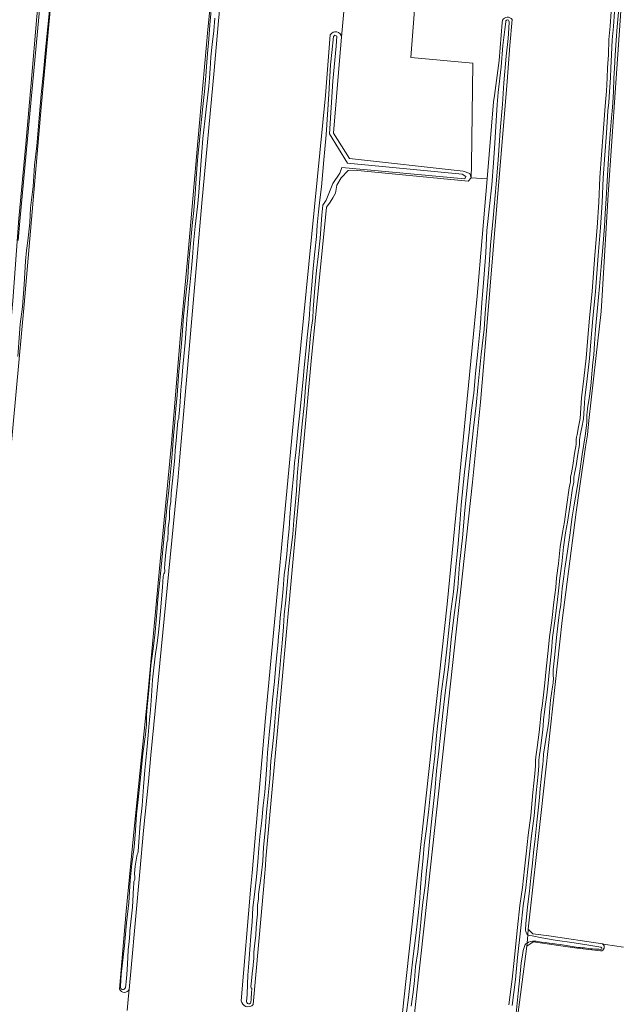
# Model space of a CAD drawing. Header units: metres. Extents: x 149984 to 156489, y 469398 to 478068.
# Tile 69 of 256: x 152953 to 153156, y 470682 to 471014. Entities that reach past the tile are written whole.
import ezdxf

# ---------------------------------------------------------------- set-up
doc = ezdxf.new("R2010")
doc.units = ezdxf.units.M
doc.header["$LTSCALE"] = 0.75
for name, color, linetype, lineweight in [('B-WE-GR-GRAS-GV', 252, 'Continuous', 13), ('B-WE-OG-TERREIN_ERF-GV', 252, 'Continuous', 18), ('B-WE-OG-TERREIN_OEVER-GV', 252, 'Continuous', 18), ('B-WE-OG-WATER_SLOOT-GV', 252, 'Continuous', 18)]:
    doc.layers.add(name, color=color, linetype=linetype, lineweight=lineweight)

msp = doc.modelspace()

# ---------------------------------------------------------------- linework, layer by layer
at = {"layer": 'B-WE-GR-GRAS-GV', "flags": 128}
for points in [[(153039.566, 471092.542), (153030.273, 471092.521), (153029.656, 471092.212), (153028.598, 471091.682), (153027.937, 471089.962), (153026.732, 471078.518), (153025.555, 471067.341), (153020.541, 471013.365), (153018.99, 470996.658), (153014.84, 470951.982), (153007.467, 470866.409), (153006.77, 470858.32), (153006.268, 470853.18), (152997.733, 470765.881), (152996.865, 470756.995), (152995.26, 470740.58), (152993.98, 470726.589), (152991.027, 470694.302), (152990.358, 470686.986), (152990.155, 470684.77), (152989.709, 470679.891)], [(152987.169, 470687.051), (152989.387, 470713.307), (152992.032, 470741.089), (152996.389, 470783.89), (153000.622, 470828.869), (153004.644, 470870.991), (153007.643, 470907.644), (153010.147, 470934.068), (153013.534, 470972.697), (153016.92, 471010.48), (153020.078, 471041.655)], [(152965.574, 471036.363), (152960.679, 470984.241), (152954.991, 470917.83), (152949.505, 470857.974)], [(153156.327, 471019.929), (153154.343, 470990.825), (153151.829, 470954.842), (153149.89, 470922.735), (153149.448, 470915.419), (153147.685, 470899.6), (153145.352, 470878.674), (153144.818, 470873.879), (153144.221, 470869.823), (153142.162, 470855.84), (153140.981, 470847.818), (153136.351, 470811.305), (153129.207, 470746.615), (153124.842, 470707.324), (153126.191, 470705.974), (153126.429, 470705.736), (153131.853, 470705.075), (153149.91, 470702.304), (153150.898, 470702.152), (153156.966, 470701.22)], [(153061.969, 471007.846), (153062.642, 471015.288)], [(153118.366, 470681.741), (153119.424, 470690.478), (153120.195, 470697.815), (153121.296, 470707.888), (153122.049, 470715.279), (153122.952, 470721.377), (153123.603, 470727.661), (153124.223, 470732.688), (153124.844, 470738.918), (153125.741, 470745.57), (153126.444, 470753.374), (153127.105, 470759.592), (153127.309, 470762.411), (153127.341, 470764.162), (153127.485, 470765.404), (153127.924, 470768.477), (153128.579, 470773.646), (153128.802, 470775.85), (153128.962, 470778.002), (153129.268, 470780.515), (153129.523, 470782.452), (153129.993, 470786.289), (153130.507, 470790.328), (153130.959, 470795.038), (153131.554, 470801.25), (153132.002, 470805.75), (153132.79, 470811.318), (153133.515, 470817.493), (153134.134, 470822.427), (153134.45, 470825.704), (153135.056, 470830.561), (153135.674, 470836.115), (153136.372, 470840.991), (153137.049, 470844.573), (153137.852, 470850.397), (153138.709, 470856.045), (153139.112, 470858.041), (153139.132, 470858.35), (153139.124, 470858.615), (153139.109, 470858.906), (153139.11, 470859.281), (153139.141, 470859.637), (153139.426, 470861.07), (153139.926, 470863.572), (153140.501, 470867.579), (153141.028, 470870.639), (153141.065, 470871.557), (153141.057, 470872.334), (153141.125, 470873.051), (153141.327, 470873.959), (153141.871, 470876.608), (153142.386, 470879.398), (153142.643, 470882.824), (153142.869, 470886.397), (153143.587, 470892.88), (153144.426, 470899.75), (153144.821, 470905.336), (153145.546, 470913.182), (153146.446, 470922.306), (153146.893, 470928.355), (153147.335, 470934.378), (153148.16, 470943.78), (153148.694, 470952.275), (153149.015, 470960.594), (153149.583, 470968.239), (153150.179, 470975.609), (153150.642, 470983.126), (153150.917, 470986.002), (153151.206, 470989.71), (153151.46, 470994.193), (153151.607, 470997.595), (153151.882, 471001.942), (153152.06, 471007.07), (153152.47, 471011.577), (153152.872, 471016.547)], [(153119.415, 471013.861), (153118.724, 471005.039), (153117.744, 470992.908), (153113.061, 470936.188), (153109.862, 470898.095), (153108.752, 470884.873), (153106.106, 470857.885), (153091.259, 470722.043), (153090.103, 470711.461), (153086.205, 470675.796)], [(153028.12, 470683.169), (153031.421, 470721.799), (153031.805, 470726.287), (153036.271, 470778.548), (153046.325, 470884.778), (153056.512, 470988.23), (153058.155, 471008.645)], [(153105.7, 470960.513), (153104.589, 470959.402), (153066.251, 470963.053), (153064.187, 470962.974), (153061.885, 470960.513), (153060.377, 470957.973), (153059.901, 470955.354), (153059.028, 470953.766), (153058.075, 470952.258), (153056.83, 470950.634), (153051.701, 470898.731), (153036.486, 470730.972), (153036.354, 470728.725), (153036.005, 470724.903), (153035.732, 470721.908), (153032.201, 470681.859)], [(153082.242, 470676.912), (153082.921, 470683.421), (153086.536, 470716.249), (153086.881, 470719.384), (153097.605, 470816.771), (153107.659, 470920.62), (153111.017, 470960.186), (153105.7, 470960.513)], [(153141.316, 470700.895), (153126.499, 470703.012), (153125.748, 470702.496), (153124.382, 470701.556), (153122.504, 470686.968), (153120.413, 470670.732), (153115.017, 470618.597), (153111.815, 470587.653), (153108.115, 470554.304), (153107.607, 470549.965), (153107.353, 470547.764), (153105.877, 470538.22), (153097.13, 470465.416), (153087.076, 470370.695)], [(153149.253, 470699.969), (153141.316, 470700.895)], [(153156.966, 470701.22), (153150.898, 470702.152), (153149.91, 470702.304)], [(152989.709, 470679.891), (152990.155, 470684.77), (152990.358, 470686.986)]]:
    msp.add_lwpolyline(points, dxfattribs=at)
msp.add_lwpolyline([(153105.768, 470964.915), (153106.229, 470999.17), (153085.261, 471001.094), (153087.252, 471025.951), (153088.945, 471042.514), (153089.58, 471056.59), (153093.854, 471056.345), (153094.035, 471059.29), (153095.638, 471080.399), (153096.322, 471090.684), (153093.818, 471090.843), (153093.69, 471089.51), (153069.57, 471090.93), (153067.4, 471067.18), (153065.19, 471043.49), (153062.642, 471015.288), (153061.969, 471007.846), (153061.26, 471000), (153059.292, 470975.548), (153064.584, 470967.022), (153102.922, 470962.736), (153105.224, 470961.942), (153105.7, 470960.513)], close=True, dxfattribs=at)
at = {"layer": 'B-WE-GR-GRAS-GV'}
for points in [[(153058.155, 471008.645, -0.7579107), (153061.969, 471007.846)], [(153149.91, 470702.304, -0.7545681), (153149.253, 470699.969)], [(152990.358, 470686.986, -0.6676446), (152987.169, 470687.051)], [(153032.201, 470681.859, -0.6316696), (153028.12, 470683.169)]]:
    msp.add_lwpolyline(points, format="xyb", dxfattribs=at)
at = {"layer": 'B-WE-OG-TERREIN_ERF-GV', "flags": 128}
for points in [[(152904.779, 470814.839), (152914.529, 470813.939), (152926.547, 470812.885), (152931.306, 470812.436), (152931.187, 470810.629), (152932.062, 470810.605), (152940.365, 470810.379), (152946.022, 470862.597), (152946.112, 470864.2), (152951.131, 470918.986), (152953.219, 470946.796), (152955.534, 470971.831), (152957.372, 470992.414), (152959.313, 471014.811), (152961.784, 471038.168), (152963.769, 471060.159), (152965.787, 471083.082), (152966.924, 471094.821), (152967.881, 471098.353), (152962.725, 471098.659), (152961.931, 471098.706), (152957.006, 471098.998), (152956.536, 471099.026), (152953.757, 471099.19)], [(153122.344, 471087.778), (153105.32, 471088.94), (153105.417, 471089.994), (153101.879, 471090.269), (153101.047, 471090.334), (153097.871, 471090.58), (153097.472, 471090.611), (153096.322, 471090.684), (153095.638, 471080.399), (153094.035, 471059.29), (153093.854, 471056.345), (153089.58, 471056.59), (153088.945, 471042.514), (153087.252, 471025.951), (153085.261, 471001.094), (153106.229, 470999.17), (153105.768, 470964.915), (153105.7, 470960.513), (153111.017, 470960.186), (153113.216, 470986.104), (153113.499, 470988.18), (153115.114, 471000), (153116.14, 471012.78), (153116.212, 471013.645)]]:
    msp.add_lwpolyline(points, dxfattribs=at)
at = {"layer": 'B-WE-OG-TERREIN_ERF-GV'}
msp.add_lwpolyline([(153116.212, 471013.645, -0.5482904), (153119.415, 471013.861)], format="xyb", dxfattribs=at)
at = {"layer": 'B-WE-OG-TERREIN_OEVER-GV', "flags": 128}
for points in [[(152952.979, 470939.312), (152953.583, 470945.829), (152960.702, 471023.151), (152967.576, 471094.224), (152968.183, 471096.347), (152968.742, 471098.302), (152967.881, 471098.353), (152966.924, 471094.821), (152965.787, 471083.082), (152963.769, 471060.159), (152961.784, 471038.168), (152959.313, 471014.811), (152957.372, 470992.414), (152955.534, 470971.831), (152953.219, 470946.796)], [(153024.392, 471093.391), (153022.88, 471092.526), (153024.088, 471091.985), (153024.312, 471090.868), (153022.724, 471069.172), (153020.078, 471041.655), (153016.92, 471010.48), (153013.534, 470972.697), (153010.147, 470934.068), (153007.643, 470907.644), (153004.644, 470870.991), (153000.622, 470828.869), (152996.389, 470783.89), (152992.032, 470741.089), (152989.387, 470713.307), (152987.169, 470687.051)], [(152990.358, 470686.986), (152991.027, 470694.302), (152993.98, 470726.589), (152995.26, 470740.58), (152996.865, 470756.995), (152997.733, 470765.881), (153006.268, 470853.18), (153006.77, 470858.32), (153007.467, 470866.409), (153014.84, 470951.982), (153018.99, 470996.658), (153020.541, 471013.365), (153025.555, 471067.341), (153026.732, 471078.518), (153027.937, 471089.962), (153028.598, 471091.682), (153029.656, 471092.212)], [(152949.505, 470857.974), (152954.991, 470917.83), (152960.679, 470984.241), (152965.574, 471036.363)], [(152963.711, 471019.124), (152962.964, 471011.368), (152962.166, 471003.622), (152961.505, 470996.137), (152960.71, 470988.514), (152960.019, 470980.75), (152959.229, 470971.301), (152958.476, 470964.714), (152958.015, 470957.581), (152957.179, 470950.416), (152956.943, 470945.272), (152956.203, 470939.306), (152955.789, 470936.043), (152955.45, 470932.441), (152955.019, 470924.578), (152954.432, 470917.069), (152953.633, 470911.147), (152952.827, 470900.32)], [(153124.69, 470705.421), (153124.842, 470707.324), (153129.207, 470746.615), (153136.351, 470811.305), (153140.981, 470847.818), (153142.162, 470855.84), (153144.221, 470869.823), (153144.818, 470873.879), (153145.352, 470878.674), (153147.685, 470899.6), (153149.448, 470915.419), (153149.89, 470922.735), (153151.829, 470954.842), (153154.343, 470990.825), (153156.327, 471019.929)], [(152987.404, 470687.932), (152987.672, 470691.987), (152988.829, 470701.803), (152989.442, 470709.37), (152990.313, 470716.201), (152990.735, 470723.654), (152991.301, 470729.331), (152992.094, 470734.917), (152992.499, 470740.564), (152992.886, 470746.085), (152993.547, 470752.001), (152994.245, 470758.24), (152995.025, 470766.542), (152995.843, 470772.925), (152996.144, 470775.359), (152996.192, 470775.82), (152996.226, 470776.398), (152996.236, 470777.441), (152996.225, 470779.18), (152996.366, 470780.843), (152996.657, 470784.51), (152997.011, 470787.705), (152997.296, 470791.81), (152997.736, 470796.19), (152998.168, 470799.335), (152998.601, 470802.622), (152999.195, 470807.334), (152999.362, 470810.097), (152999.715, 470814.053), (153000.087, 470818.469), (153000.601, 470823.781), (153001.156, 470829.264), (153001.601, 470834.015), (153002.074, 470838.767), (153002.579, 470844.454), (153003.16, 470850.422), (153003.73, 470855.102), (153004.225, 470860.196), (153004.602, 470864.709), (153004.941, 470868.911), (153005.321, 470873.516), (153005.74, 470878.2), (153006.102, 470882.684), (153006.528, 470887.253), (153006.898, 470892.065), (153007.149, 470895.257), (153007.528, 470899.577), (153007.977, 470904.696), (153008.342, 470909.012), (153008.73, 470913.907), (153009.119, 470918.076), (153009.582, 470921.996), (153010.12, 470926.782), (153010.381, 470930.924), (153010.697, 470934.715), (153011.128, 470939.527), (153011.659, 470944.432), (153012.123, 470949.484), (153012.581, 470955.113), (153012.941, 470960.254), (153013.311, 470965.06), (153013.667, 470968.919), (153013.917, 470971.932), (153014.28, 470975.673), (153014.763, 470980.142), (153015.231, 470984.562), (153015.72, 470989.613), (153016.269, 470994.714), (153016.395, 470997.977), (153016.739, 471002.39), (153017.173, 471007.199), (153017.554, 471012.04), (153018.024, 471017.016)], [(153152.872, 471016.547), (153152.47, 471011.577), (153152.06, 471007.07), (153151.882, 471001.942), (153151.607, 470997.595), (153151.46, 470994.193), (153151.206, 470989.71), (153150.917, 470986.002), (153150.642, 470983.126), (153150.179, 470975.609), (153149.583, 470968.239), (153149.015, 470960.594), (153148.694, 470952.275), (153148.16, 470943.78), (153147.335, 470934.378), (153146.893, 470928.355), (153146.446, 470922.306), (153145.546, 470913.182), (153144.821, 470905.336), (153144.426, 470899.75), (153143.587, 470892.88), (153142.869, 470886.397), (153142.643, 470882.824), (153142.386, 470879.398), (153141.871, 470876.608), (153141.327, 470873.959), (153141.125, 470873.051), (153141.057, 470872.334), (153141.065, 470871.557), (153141.028, 470870.639), (153140.501, 470867.579), (153139.926, 470863.572), (153139.426, 470861.07), (153139.141, 470859.637), (153139.11, 470859.281), (153139.109, 470858.906), (153139.124, 470858.615), (153139.132, 470858.35), (153139.112, 470858.041), (153138.709, 470856.045), (153137.852, 470850.397), (153137.049, 470844.573), (153136.372, 470840.991), (153135.674, 470836.115), (153135.056, 470830.561), (153134.45, 470825.704), (153134.134, 470822.427), (153133.515, 470817.493), (153132.79, 470811.318), (153132.002, 470805.75), (153131.554, 470801.25), (153130.959, 470795.038), (153130.507, 470790.328), (153129.993, 470786.289), (153129.523, 470782.452), (153129.268, 470780.515), (153128.962, 470778.002), (153128.802, 470775.85), (153128.579, 470773.646), (153127.924, 470768.477), (153127.485, 470765.404), (153127.341, 470764.162), (153127.309, 470762.411), (153127.105, 470759.592), (153126.444, 470753.374), (153125.741, 470745.57), (153124.844, 470738.918), (153124.223, 470732.688), (153123.603, 470727.661), (153122.952, 470721.377), (153122.049, 470715.279), (153121.296, 470707.888), (153120.195, 470697.815), (153119.424, 470690.478), (153118.366, 470681.741)], [(153119.475, 470681.614), (153120.533, 470690.353), (153121.305, 470697.696), (153122.406, 470707.771), (153123.157, 470715.141), (153124.06, 470721.238), (153124.712, 470727.535), (153125.333, 470732.564), (153125.953, 470738.788), (153126.851, 470745.445), (153127.555, 470753.265), (153128.217, 470759.493), (153128.425, 470762.361), (153128.456, 470764.088), (153128.592, 470765.261), (153129.03, 470768.328), (153129.688, 470773.52), (153129.914, 470775.752), (153130.073, 470777.893), (153130.376, 470780.374), (153130.631, 470782.311), (153131.101, 470786.151), (153131.617, 470790.204), (153132.07, 470794.932), (153132.665, 470801.141), (153133.111, 470805.616), (153133.897, 470811.175), (153134.623, 470817.358), (153135.244, 470822.304), (153135.56, 470825.581), (153136.165, 470830.43), (153136.782, 470835.974), (153137.474, 470840.808), (153138.151, 470844.393), (153138.957, 470850.237), (153139.809, 470855.851), (153140.222, 470857.895), (153140.249, 470858.331), (153140.24, 470858.661), (153140.225, 470858.935), (153140.226, 470859.23), (153140.248, 470859.478), (153140.521, 470860.852), (153141.027, 470863.383), (153141.604, 470867.405), (153142.141, 470870.521), (153142.182, 470871.541), (153142.174, 470872.287), (153142.23, 470872.876), (153142.419, 470873.725), (153142.967, 470876.394), (153143.495, 470879.254), (153143.757, 470882.747), (153143.982, 470886.3), (153144.696, 470892.751), (153145.538, 470899.643), (153145.934, 470905.245), (153146.657, 470913.076), (153147.558, 470922.21), (153148.006, 470928.273), (153148.448, 470934.288), (153149.273, 470943.696), (153149.809, 470952.218), (153150.13, 470960.531), (153150.696, 470968.153), (153151.293, 470975.53), (153151.755, 470983.039), (153152.029, 470985.905), (153152.32, 470989.635), (153152.575, 470994.137), (153152.722, 470997.536), (153152.997, 471001.887), (153153.175, 471007), (153153.582, 471011.482), (153153.984, 471016.453)], [(153155.28, 471016.289), (153154.895, 471011.334), (153154.559, 471006.867), (153154.179, 471001.805), (153153.906, 470997.473), (153153.759, 470994.088), (153153.583, 470989.535), (153153.366, 470985.782), (153153.154, 470982.918), (153152.989, 470980.652), (153152.626, 470976.67), (153152.179, 470970.742), (153151.839, 470965.067), (153151.474, 470959.353), (153151.12, 470953.576), (153150.798, 470948.419), (153150.533, 470944.076), (153150.045, 470936.957), (153149.447, 470930.638), (153148.875, 470923.822), (153148.216, 470916.668), (153147.538, 470909.349), (153147.24, 470904.689), (153147.032, 470900.854), (153146.667, 470898.224), (153146.404, 470895.662), (153145.924, 470890.408), (153145.577, 470886.928), (153144.9, 470882.762), (153144.725, 470881.393), (153144.668, 470880.707), (153144.662, 470880.281), (153144.657, 470880), (153144.66, 470879.712), (153144.647, 470879.337), (153144.65, 470878.994), (153144.676, 470878.619), (153144.664, 470878.418), (153144.607, 470877.948), (153144.058, 470873.486), (153143.002, 470867.298), (153142.252, 470861.577), (153141.239, 470855.476), (153140.349, 470850.291), (153139.676, 470846.292), (153138.902, 470840.054), (153138.115, 470834.655), (153137.234, 470828.864), (153136.887, 470826.189), (153136.345, 470822.136), (153136.074, 470819.352), (153135.999, 470818.109), (153135.857, 470816.617), (153135.667, 470815.298), (153135.418, 470814.067), (153135.161, 470812.28), (153134.852, 470809.556), (153134.386, 470805.557), (153134.058, 470802.043), (153133.58, 470797.695), (153133.292, 470794.725), (153133.26, 470793.434), (153133.269, 470792.959), (153133.3, 470792.54), (153133.358, 470791.94), (153133.373, 470791.362), (153133.328, 470790.997), (153133.249, 470790.316), (153133.021, 470788.927), (153132.401, 470784.46), (153132.06, 470780.471), (153131.876, 470777.55), (153131.497, 470775.132), (153131.169, 470773.285), (153130.078, 470766.287), (153129.894, 470763.983), (153129.809, 470762.9), (153129.593, 470761.027), (153129.238, 470757.813), (153128.868, 470754.678), (153128.633, 470751.674), (153128.237, 470747.372), (153127.736, 470743.3), (153127.184, 470737.747), (153126.704, 470733.109), (153126.276, 470729.571), (153125.796, 470724.536), (153125.301, 470720.077), (153124.654, 470714.77), (153124.122, 470709.112), (153123.961, 470707.17), (153123.949, 470706.944)], [(153019.303, 471014.26), (153018.913, 471010.065), (153018.333, 471005.392), (153017.915, 471001.287), (153017.78, 470998.994), (153017.681, 470997.467), (153017.491, 470994.066), (153017.261, 470991.328), (153016.754, 470987.392), (153016.384, 470983.639), (153015.891, 470979.614), (153015.543, 470976.641), (153015.208, 470973.686), (153014.907, 470969.219), (153014.511, 470964.888), (153014.288, 470961.529), (153014.073, 470958.941), (153013.867, 470955.58), (153013.543, 470951.885), (153013.08, 470947.949), (153012.63, 470944.034), (153012.114, 470938.42), (153011.726, 470933.774), (153011.26, 470928.762), (153010.898, 470925.408), (153010.395, 470919.825), (153010.115, 470916.476), (153009.931, 470914.302), (153009.612, 470909.613), (153009.233, 470904.972), (153008.759, 470900.287), (153008.466, 470896.847), (153008.101, 470892.444), (153007.739, 470889.047), (153007.522, 470884.963), (153007.318, 470882.236), (153007.152, 470880.002), (153007.099, 470879.413), (153007.031, 470879.168), (153006.903, 470878.909), (153006.849, 470878.782), (153006.808, 470878.52), (153006.691, 470877.238), (153006.273, 470872.015), (153005.935, 470868.727), (153005.731, 470866.249), (153005.311, 470861.623), (153005.004, 470858.358), (153004.529, 470854.173), (153004.374, 470851.359), (153004.085, 470849.246), (153004.023, 470847.648), (153003.946, 470845.619), (153003.551, 470842.584), (153003.489, 470841.14), (153003.424, 470838.977), (153003.374, 470838.473), (153003.193, 470837.799), (153003.115, 470837.49), (153003.05, 470837.065), (153002.633, 470833.216), (153002.42, 470830.446), (153002.311, 470828.797), (153002.359, 470828.257), (153002.373, 470827.954), (153002.343, 470827.65), (153002.253, 470827.347), (153002.098, 470827.04), (153001.95, 470826.623), (153001.891, 470826.134), (153001.633, 470822.51), (153001.298, 470818.583), (153000.945, 470814.464), (153000.575, 470810.694), (153000.274, 470807.256), (152999.826, 470803.83), (152999.535, 470802.095), (152999.239, 470800.164), (152998.676, 470795.342), (152998.28, 470791.293), (152997.894, 470785.945), (152997.528, 470781.233), (152997.166, 470776.72), (152996.8, 470772.692), (152996.281, 470767.619), (152995.674, 470760.854), (152995.155, 470755.297), (152994.757, 470748.999), (152994.119, 470743.065), (152993.423, 470733.459), (152993.297, 470732.902), (152993.1, 470732.483), (152992.987, 470731.855), (152992.426, 470728.494), (152992.157, 470726.101), (152992.187, 470725.772), (152992.337, 470725.024), (152992.32, 470724.588), (152992.242, 470724.085), (152991.991, 470723.212), (152991.896, 470722.44), (152991.806, 470721.609), (152991.7, 470718.965), (152991.492, 470714.694), (152991.128, 470711.626), (152990.955, 470709.741), (152990.8, 470708.569), (152990.574, 470706.858), (152990.586, 470705.698), (152990.407, 470703.138), (152990.091, 470700.374), (152989.913, 470697.742), (152989.669, 470693.573), (152989.425, 470690.648), (152989.121, 470687.538)], [(153116.212, 471013.645), (153116.14, 471012.78), (153115.114, 471000), (153113.499, 470988.18), (153113.216, 470986.104), (153111.017, 470960.186), (153107.659, 470920.62), (153097.605, 470816.771), (153086.881, 470719.384), (153086.536, 470716.249), (153082.921, 470683.421), (153082.242, 470676.912)], [(153083.756, 470678.458), (153084.532, 470684.206), (153085.334, 470691.21), (153086.148, 470698.132), (153087.048, 470705.123), (153087.652, 470711.038), (153088.222, 470716.163), (153088.53, 470721.348), (153088.958, 470725.63), (153089.485, 470731.271), (153089.848, 470735.613), (153090.534, 470741.125), (153091.327, 470747.673), (153091.927, 470753.369), (153092.66, 470759.049), (153093.414, 470765.584), (153093.983, 470772.583), (153094.332, 470775.739), (153095.067, 470782.088), (153095.554, 470786.757), (153096.509, 470793.923), (153097.294, 470800.594), (153097.986, 470807.054), (153098.709, 470813.533), (153099.653, 470820.973), (153100.385, 470828.314), (153101.118, 470835.897), (153101.802, 470843.858), (153102.227, 470850.189), (153102.733, 470854.765), (153103.45, 470861.281), (153104.034, 470866.935), (153104.916, 470874.815), (153105.736, 470882.224), (153106.493, 470887.959), (153107.062, 470894.593), (153107.912, 470902.014), (153108.64, 470909.821), (153109.27, 470918.316), (153109.943, 470926.562), (153110.537, 470935.194), (153110.91, 470942.685), (153111.869, 470950.924), (153112.607, 470958.179), (153113.178, 470965.551), (153113.604, 470972.217), (153114.032, 470979.677), (153114.374, 470985.252), (153114.71, 470989.232), (153115.8, 470997.906), (153116.321, 471005.123), (153116.947, 471010.449), (153117.285, 471013.084)], [(153118.438, 471013.067), (153118.344, 471010.977), (153118.06, 471007.474), (153117.388, 471001.473), (153116.638, 470992.457), (153116.154, 470985.339), (153115.416, 470976.36), (153114.725, 470966.507), (153114.102, 470958.297), (153113.095, 470946.92), (153112.128, 470937.793), (153111.566, 470929.596), (153110.881, 470921.579), (153110.418, 470914.739), (153110.053, 470909.518), (153109.068, 470901.031), (153107.945, 470889.79), (153107.297, 470883.714), (153106.422, 470876.224), (153105.507, 470867.923), (153104.397, 470857.215), (153103.468, 470848.436), (153102.723, 470839.185), (153101.762, 470830.294), (153101.14, 470822.481), (153099.809, 470812.333), (153098.916, 470804.893), (153098.074, 470796.448), (153096.959, 470787.868), (153096.065, 470780.125), (153095.307, 470772.691), (153094.772, 470767.312), (153094.009, 470760.7), (153093.35, 470753.714), (153092.45, 470745.627), (153092.296, 470743.499), (153091.705, 470738.09), (153091.148, 470731.929), (153090.548, 470727.092), (153090.129, 470721.955), (153089.387, 470716.28), (153088.911, 470712.096), (153088.676, 470709.586), (153088.243, 470705.054), (153087.639, 470699.598), (153086.936, 470694.719), (153086.529, 470690.037), (153086.075, 470686.112), (153085.432, 470681.356)], [(153086.205, 470675.796), (153090.103, 470711.461), (153091.259, 470722.043), (153106.106, 470857.885), (153108.752, 470884.873), (153109.862, 470898.095), (153113.061, 470936.188), (153117.744, 470992.908), (153118.724, 471005.039), (153119.415, 471013.861)], [(153058.155, 471008.645), (153056.512, 470988.23), (153046.325, 470884.778), (153036.271, 470778.548), (153031.805, 470726.287), (153031.421, 470721.799), (153028.12, 470683.169)], [(153029.973, 470682.896), (153030.105, 470685.263), (153030.204, 470688.728), (153030.331, 470691.814), (153030.718, 470695.798), (153031.07, 470700.454), (153031.406, 470704.935), (153031.79, 470709.711), (153032.09, 470714.553), (153032.731, 470719.85), (153033.238, 470724.934), (153033.762, 470730.019), (153034.113, 470734.421), (153034.438, 470738.5), (153035.106, 470743.86), (153035.562, 470749.004), (153036.047, 470753.493), (153036.464, 470757.863), (153036.735, 470762.672), (153037.026, 470766.695), (153037.422, 470771.486), (153037.544, 470772.886), (153038.218, 470779.444), (153038.682, 470784.517), (153039.352, 470790.728), (153039.688, 470794.875), (153040.195, 470799.713), (153040.457, 470802.933), (153040.761, 470805.919), (153041.011, 470808.987), (153041.311, 470812.251), (153041.857, 470817.171), (153042.255, 470821.966), (153042.674, 470826.679), (153043.033, 470829.692), (153043.51, 470833.625), (153043.901, 470837.881), (153044.253, 470842.213), (153044.555, 470846.054), (153044.919, 470850.266), (153045.216, 470854.462), (153045.387, 470856.593), (153045.624, 470858.821), (153045.904, 470861.142), (153046.139, 470864.412), (153046.409, 470866.874), (153046.612, 470869.01), (153046.984, 470872.612), (153047.384, 470876.268), (153047.741, 470880.262), (153048.407, 470886.936), (153048.977, 470892.63), (153049.318, 470896.619), (153049.941, 470902.111), (153050.333, 470906.807), (153051.008, 470912.888), (153051.342, 470917.978), (153051.952, 470924.309), (153052.43, 470930.047), (153052.999, 470935.533), (153053.474, 470940.699), (153053.744, 470944.54), (153054.239, 470949.084), (153054.629, 470953.1), (153055.178, 470957.437), (153055.653, 470962.673), (153056.01, 470966.596), (153056.322, 470970.181), (153056.725, 470974.927), (153057.619, 470988.704), (153058.254, 470998.586), (153058.651, 471002.753), (153059.286, 471008.071), (153059.682, 471008.547), (153059.895, 471008.455), (153060.317, 471008.27), (153060.198, 471004.896), (153059.008, 470993.03), (153057.95, 470975.264), (153063.949, 470965.434), (153102.605, 470961.704), (153103.795, 470960.91), (153103.478, 470960.116), (153062.044, 470963.926), (153061.329, 470962.021), (153059.028, 470958.529), (153056.726, 470952.972), (153055.666, 470951.265), (153055.365, 470947.865), (153054.705, 470940.209), (153054.054, 470934.026), (153053.566, 470929.293), (153052.982, 470923.327), (153052.431, 470916.265), (153052.227, 470913.099), (153051.831, 470910.208), (153051.452, 470907.5), (153051.063, 470902.284), (153050.36, 470895.512), (153049.844, 470889.861), (153049.32, 470883.727), (153048.63, 470877.615), (153047.998, 470870.651), (153047.581, 470866.238), (153047.272, 470862.518), (153047.02, 470859.855), (153046.8, 470855.039), (153046.337, 470850.094), (153045.899, 470845.154), (153045.497, 470840.449), (153045.059, 470836.683), (153044.57, 470832.46), (153044.081, 470828.487), (153043.585, 470823.168), (153043.125, 470818.149), (153042.672, 470813.222), (153042.355, 470809.213), (153041.9, 470803.654), (153041.542, 470799.21), (153041.114, 470795.122), (153040.587, 470789.246), (153040.101, 470784.822), (153039.766, 470781.206), (153039.506, 470777.162), (153039.111, 470773.005), (153038.709, 470768.703), (153038.163, 470763.921), (153037.766, 470757.954), (153037.199, 470752.31), (153036.663, 470746.599), (153036.212, 470740.44), (153035.649, 470734.872), (153035.386, 470730.207), (153034.845, 470725.277), (153033.986, 470719.112), (153033.946, 470718.43), (153033.964, 470717.529), (153033.642, 470715.322), (153033.629, 470714.496), (153033.656, 470713.509), (153033.589, 470712.374), (153033.428, 470710.36), (153033.236, 470707.866), (153033.053, 470705.317), (153032.611, 470701.509), (153032.351, 470699.544), (153032.351, 470699.1), (153032.369, 470698.548), (153032.405, 470698.027), (153032.365, 470697.206), (153032.307, 470696.583), (153032.142, 470695.026), (153031.878, 470692.204), (153031.525, 470688.719), (153031.422, 470687.965), (153031.418, 470687.844), (153031.427, 470687.705), (153031.521, 470687.525), (153031.606, 470687.409), (153031.674, 470687.27), (153031.669, 470686.897), (153031.62, 470686.166), (153031.496, 470683.546), (153031.429, 470682.712)], [(153032.201, 470681.859), (153035.732, 470721.908), (153036.005, 470724.903), (153036.354, 470728.725), (153036.486, 470730.972), (153051.701, 470898.731), (153056.83, 470950.634), (153058.075, 470952.258), (153059.028, 470953.766), (153059.901, 470955.354), (153060.377, 470957.973), (153061.885, 470960.513), (153064.187, 470962.974), (153066.251, 470963.053), (153104.589, 470959.402), (153105.7, 470960.513), (153105.224, 470961.942), (153102.922, 470962.736), (153064.584, 470967.022), (153059.292, 470975.548), (153061.26, 471000), (153061.969, 471007.846)], [(153149.91, 470702.304), (153131.853, 470705.075), (153126.429, 470705.736), (153126.191, 470705.974), (153124.842, 470707.324), (153124.69, 470705.421), (153124.755, 470705.353), (153125.195, 470705.151), (153126.236, 470705.016), (153129.505, 470704.347), (153134, 470703.588), (153140.35, 470702.735), (153144.636, 470702.015), (153149.325, 470701.171), (153149.501, 470701.129)], [(153125.771, 470703.148), (153124.949, 470702.901), (153124.465, 470702.595), (153124.382, 470701.556), (153125.748, 470702.496), (153126.499, 470703.012), (153141.316, 470700.895), (153149.253, 470699.969)], [(153120.413, 470670.732), (153122.504, 470686.968), (153124.382, 470701.556), (153124.465, 470702.595), (153124.056, 470702.337), (153123.88, 470702.136), (153123.633, 470701.445), (153123.218, 470700.071), (153122.915, 470698.562), (153122.537, 470695.971), (153121.996, 470690.95), (153121.472, 470685.674), (153120.837, 470678.991)]]:
    msp.add_lwpolyline(points, dxfattribs=at)
at = {"layer": 'B-WE-OG-TERREIN_OEVER-GV'}
for points in [[(153119.415, 471013.861, 0.5482904), (153116.212, 471013.645)], [(153117.285, 471013.084, -1.0798283), (153118.438, 471013.067)], [(153061.969, 471007.846, 0.7579107), (153058.155, 471008.645)], [(153123.949, 470706.944, 0.1460346), (153124.69, 470705.421)], [(153128.098, 470703.137, 0.0588831), (153125.771, 470703.148)], [(153138.285, 470701.718, -0.002255), (153128.098, 470703.137)], [(153143.787, 470700.947, -0.0376475), (153138.285, 470701.718)], [(153149.386, 470700.483, -0.0267695), (153143.787, 470700.947)], [(153149.253, 470699.969, 0.7545681), (153149.91, 470702.304)], [(153149.501, 470701.129, -0.8308459), (153149.386, 470700.483)], [(152987.169, 470687.051, 0.6676446), (152990.358, 470686.986)], [(152989.121, 470687.538, -0.8971188), (152987.404, 470687.932)], [(153028.12, 470683.169, 0.6316696), (153032.201, 470681.859)], [(153031.429, 470682.712, -1.0005208), (153029.973, 470682.896)]]:
    msp.add_lwpolyline(points, format="xyb", dxfattribs=at)
at = {"layer": 'B-WE-OG-WATER_SLOOT-GV', "flags": 128}
for points in [[(152972.056, 471096.411), (152972.869, 471096.605), (152974.024, 471096.555), (152978.488, 471096.389), (152983.9, 471096.099), (152988.27, 471095.726), (153000.051, 471095.408), (153007.469, 471095.182), (153007.497, 471097.261), (153000, 471097.523), (152991.676, 471097.919), (152981.536, 471098.124), (152968.742, 471098.302), (152968.183, 471096.347), (152967.576, 471094.224), (152960.702, 471023.151), (152953.583, 470945.829), (152952.979, 470939.312)], [(152952.827, 470900.32), (152953.633, 470911.147), (152954.432, 470917.069), (152955.019, 470924.578), (152955.45, 470932.441), (152955.789, 470936.043), (152956.203, 470939.306), (152956.943, 470945.272), (152957.179, 470950.416), (152958.015, 470957.581), (152958.476, 470964.714), (152959.229, 470971.301), (152960.019, 470980.75), (152960.71, 470988.514), (152961.505, 470996.137), (152962.166, 471003.622), (152962.964, 471011.368), (152963.711, 471019.124)], [(153018.024, 471017.016), (153017.554, 471012.04), (153017.173, 471007.199), (153016.739, 471002.39), (153016.395, 470997.977), (153016.269, 470994.714), (153015.72, 470989.613), (153015.231, 470984.562), (153014.763, 470980.142), (153014.28, 470975.673), (153013.917, 470971.932), (153013.667, 470968.919), (153013.311, 470965.06), (153012.941, 470960.254), (153012.581, 470955.113), (153012.123, 470949.484), (153011.659, 470944.432), (153011.128, 470939.527), (153010.697, 470934.715), (153010.381, 470930.924), (153010.12, 470926.782), (153009.582, 470921.996), (153009.119, 470918.076), (153008.73, 470913.907), (153008.342, 470909.012), (153007.977, 470904.696), (153007.528, 470899.577), (153007.149, 470895.257), (153006.898, 470892.065), (153006.528, 470887.253), (153006.102, 470882.684), (153005.74, 470878.2), (153005.321, 470873.516), (153004.941, 470868.911), (153004.602, 470864.709), (153004.225, 470860.196), (153003.73, 470855.102), (153003.16, 470850.422), (153002.579, 470844.454), (153002.074, 470838.767), (153001.601, 470834.015), (153001.156, 470829.264), (153000.601, 470823.781), (153000.087, 470818.469), (152999.715, 470814.053), (152999.362, 470810.097), (152999.195, 470807.334), (152998.601, 470802.622), (152998.168, 470799.335), (152997.736, 470796.19), (152997.296, 470791.81), (152997.011, 470787.705), (152996.657, 470784.51), (152996.366, 470780.843), (152996.225, 470779.18), (152996.236, 470777.441), (152996.226, 470776.398), (152996.192, 470775.82), (152996.144, 470775.359), (152995.843, 470772.925), (152995.025, 470766.542), (152994.245, 470758.24), (152993.547, 470752.001), (152992.886, 470746.085), (152992.499, 470740.564), (152992.094, 470734.917), (152991.301, 470729.331), (152990.735, 470723.654), (152990.313, 470716.201), (152989.442, 470709.37), (152988.829, 470701.803), (152987.672, 470691.987), (152987.404, 470687.932)], [(153153.984, 471016.453), (153153.582, 471011.482), (153153.175, 471007), (153152.997, 471001.887), (153152.722, 470997.536), (153152.575, 470994.137), (153152.32, 470989.635), (153152.029, 470985.905), (153151.755, 470983.039), (153151.293, 470975.53), (153150.696, 470968.153), (153150.13, 470960.531), (153149.809, 470952.218), (153149.273, 470943.696), (153148.448, 470934.288), (153148.006, 470928.273), (153147.558, 470922.21), (153146.657, 470913.076), (153145.934, 470905.245), (153145.538, 470899.643), (153144.696, 470892.751), (153143.982, 470886.3), (153143.757, 470882.747), (153143.495, 470879.254), (153142.967, 470876.394), (153142.419, 470873.725), (153142.23, 470872.876), (153142.174, 470872.287), (153142.182, 470871.541), (153142.141, 470870.521), (153141.604, 470867.405), (153141.027, 470863.383), (153140.521, 470860.852), (153140.248, 470859.478), (153140.226, 470859.23), (153140.225, 470858.935), (153140.24, 470858.661), (153140.249, 470858.331), (153140.222, 470857.895), (153139.809, 470855.851), (153138.957, 470850.237), (153138.151, 470844.393), (153137.474, 470840.808), (153136.782, 470835.974), (153136.165, 470830.43), (153135.56, 470825.581), (153135.244, 470822.304), (153134.623, 470817.358), (153133.897, 470811.175), (153133.111, 470805.616), (153132.665, 470801.141), (153132.07, 470794.932), (153131.617, 470790.204), (153131.101, 470786.151), (153130.631, 470782.311), (153130.376, 470780.374), (153130.073, 470777.893), (153129.914, 470775.752), (153129.688, 470773.52), (153129.03, 470768.328), (153128.592, 470765.261), (153128.456, 470764.088), (153128.425, 470762.361), (153128.217, 470759.493), (153127.555, 470753.265), (153126.851, 470745.445), (153125.953, 470738.788), (153125.333, 470732.564), (153124.712, 470727.535), (153124.06, 470721.238), (153123.157, 470715.141), (153122.406, 470707.771), (153121.305, 470697.696), (153120.533, 470690.353), (153119.475, 470681.614)], [(153123.949, 470706.944), (153123.961, 470707.17), (153124.122, 470709.112), (153124.654, 470714.77), (153125.301, 470720.077), (153125.796, 470724.536), (153126.276, 470729.571), (153126.704, 470733.109), (153127.184, 470737.747), (153127.736, 470743.3), (153128.237, 470747.372), (153128.633, 470751.674), (153128.868, 470754.678), (153129.238, 470757.813), (153129.593, 470761.027), (153129.809, 470762.9), (153129.894, 470763.983), (153130.078, 470766.287), (153131.169, 470773.285), (153131.497, 470775.132), (153131.876, 470777.55), (153132.06, 470780.471), (153132.401, 470784.46), (153133.021, 470788.927), (153133.249, 470790.316), (153133.328, 470790.997), (153133.373, 470791.362), (153133.358, 470791.94), (153133.3, 470792.54), (153133.269, 470792.959), (153133.26, 470793.434), (153133.292, 470794.725), (153133.58, 470797.695), (153134.058, 470802.043), (153134.386, 470805.557), (153134.852, 470809.556), (153135.161, 470812.28), (153135.418, 470814.067), (153135.667, 470815.298), (153135.857, 470816.617), (153135.999, 470818.109), (153136.074, 470819.352), (153136.345, 470822.136), (153136.887, 470826.189), (153137.234, 470828.864), (153138.115, 470834.655), (153138.902, 470840.054), (153139.676, 470846.292), (153140.349, 470850.291), (153141.239, 470855.476), (153142.252, 470861.577), (153143.002, 470867.298), (153144.058, 470873.486), (153144.607, 470877.948), (153144.664, 470878.418), (153144.676, 470878.619), (153144.65, 470878.994), (153144.647, 470879.337), (153144.66, 470879.712), (153144.657, 470880), (153144.662, 470880.281), (153144.668, 470880.707), (153144.725, 470881.393), (153144.9, 470882.762), (153145.577, 470886.928), (153145.924, 470890.408), (153146.404, 470895.662), (153146.667, 470898.224), (153147.032, 470900.854), (153147.24, 470904.689), (153147.538, 470909.349), (153148.216, 470916.668), (153148.875, 470923.822), (153149.447, 470930.638), (153150.045, 470936.957), (153150.533, 470944.076), (153150.798, 470948.419), (153151.12, 470953.576), (153151.474, 470959.353), (153151.839, 470965.067), (153152.179, 470970.742), (153152.626, 470976.67), (153152.989, 470980.652), (153153.154, 470982.918), (153153.366, 470985.782), (153153.583, 470989.535), (153153.759, 470994.088), (153153.906, 470997.473), (153154.179, 471001.805), (153154.559, 471006.867), (153154.895, 471011.334), (153155.28, 471016.289)], [(152989.121, 470687.538), (152989.425, 470690.648), (152989.669, 470693.573), (152989.913, 470697.742), (152990.091, 470700.374), (152990.407, 470703.138), (152990.586, 470705.698), (152990.574, 470706.858), (152990.8, 470708.569), (152990.955, 470709.741), (152991.128, 470711.626), (152991.492, 470714.694), (152991.7, 470718.965), (152991.806, 470721.609), (152991.896, 470722.44), (152991.991, 470723.212), (152992.242, 470724.085), (152992.32, 470724.588), (152992.337, 470725.024), (152992.187, 470725.772), (152992.157, 470726.101), (152992.426, 470728.494), (152992.987, 470731.855), (152993.1, 470732.483), (152993.297, 470732.902), (152993.423, 470733.459), (152994.119, 470743.065), (152994.757, 470748.999), (152995.155, 470755.297), (152995.674, 470760.854), (152996.281, 470767.619), (152996.8, 470772.692), (152997.166, 470776.72), (152997.528, 470781.233), (152997.894, 470785.945), (152998.28, 470791.293), (152998.676, 470795.342), (152999.239, 470800.164), (152999.535, 470802.095), (152999.826, 470803.83), (153000.274, 470807.256), (153000.575, 470810.694), (153000.945, 470814.464), (153001.298, 470818.583), (153001.633, 470822.51), (153001.891, 470826.134), (153001.95, 470826.623), (153002.098, 470827.04), (153002.253, 470827.347), (153002.343, 470827.65), (153002.373, 470827.954), (153002.359, 470828.257), (153002.311, 470828.797), (153002.42, 470830.446), (153002.633, 470833.216), (153003.05, 470837.065), (153003.115, 470837.49), (153003.193, 470837.799), (153003.374, 470838.473), (153003.424, 470838.977), (153003.489, 470841.14), (153003.551, 470842.584), (153003.946, 470845.619), (153004.023, 470847.648), (153004.085, 470849.246), (153004.374, 470851.359), (153004.529, 470854.173), (153005.004, 470858.358), (153005.311, 470861.623), (153005.731, 470866.249), (153005.935, 470868.727), (153006.273, 470872.015), (153006.691, 470877.238), (153006.808, 470878.52), (153006.849, 470878.782), (153006.903, 470878.909), (153007.031, 470879.168), (153007.099, 470879.413), (153007.152, 470880.002), (153007.318, 470882.236), (153007.522, 470884.963), (153007.739, 470889.047), (153008.101, 470892.444), (153008.466, 470896.847), (153008.759, 470900.287), (153009.233, 470904.972), (153009.612, 470909.613), (153009.931, 470914.302), (153010.115, 470916.476), (153010.395, 470919.825), (153010.898, 470925.408), (153011.26, 470928.762), (153011.726, 470933.774), (153012.114, 470938.42), (153012.63, 470944.034), (153013.08, 470947.949), (153013.543, 470951.885), (153013.867, 470955.58), (153014.073, 470958.941), (153014.288, 470961.529), (153014.511, 470964.888), (153014.907, 470969.219), (153015.208, 470973.686), (153015.543, 470976.641), (153015.891, 470979.614), (153016.384, 470983.639), (153016.754, 470987.392), (153017.261, 470991.328), (153017.491, 470994.066), (153017.681, 470997.467), (153017.78, 470998.994), (153017.915, 471001.287), (153018.333, 471005.392), (153018.913, 471010.065), (153019.303, 471014.26)], [(153117.285, 471013.084), (153116.947, 471010.449), (153116.321, 471005.123), (153115.8, 470997.906), (153114.71, 470989.232), (153114.374, 470985.252), (153114.032, 470979.677), (153113.604, 470972.217), (153113.178, 470965.551), (153112.607, 470958.179), (153111.869, 470950.924), (153110.91, 470942.685), (153110.537, 470935.194), (153109.943, 470926.562), (153109.27, 470918.316), (153108.64, 470909.821), (153107.912, 470902.014), (153107.062, 470894.593), (153106.493, 470887.959), (153105.736, 470882.224), (153104.916, 470874.815), (153104.034, 470866.935), (153103.45, 470861.281), (153102.733, 470854.765), (153102.227, 470850.189), (153101.802, 470843.858), (153101.118, 470835.897), (153100.385, 470828.314), (153099.653, 470820.973), (153098.709, 470813.533), (153097.986, 470807.054), (153097.294, 470800.594), (153096.509, 470793.923), (153095.554, 470786.757), (153095.067, 470782.088), (153094.332, 470775.739), (153093.983, 470772.583), (153093.414, 470765.584), (153092.66, 470759.049), (153091.927, 470753.369), (153091.327, 470747.673), (153090.534, 470741.125), (153089.848, 470735.613), (153089.485, 470731.271), (153088.958, 470725.63), (153088.53, 470721.348), (153088.222, 470716.163), (153087.652, 470711.038), (153087.048, 470705.123), (153086.148, 470698.132), (153085.334, 470691.21), (153084.532, 470684.206), (153083.756, 470678.458)], [(153085.432, 470681.356), (153086.075, 470686.112), (153086.529, 470690.037), (153086.936, 470694.719), (153087.639, 470699.598), (153088.243, 470705.054), (153088.676, 470709.586), (153088.911, 470712.096), (153089.387, 470716.28), (153090.129, 470721.955), (153090.548, 470727.092), (153091.148, 470731.929), (153091.705, 470738.09), (153092.296, 470743.499), (153092.45, 470745.627), (153093.35, 470753.714), (153094.009, 470760.7), (153094.772, 470767.312), (153095.307, 470772.691), (153096.065, 470780.125), (153096.959, 470787.868), (153098.074, 470796.448), (153098.916, 470804.893), (153099.809, 470812.333), (153101.14, 470822.481), (153101.762, 470830.294), (153102.723, 470839.185), (153103.468, 470848.436), (153104.397, 470857.215), (153105.507, 470867.923), (153106.422, 470876.224), (153107.297, 470883.714), (153107.945, 470889.79), (153109.068, 470901.031), (153110.053, 470909.518), (153110.418, 470914.739), (153110.881, 470921.579), (153111.566, 470929.596), (153112.128, 470937.793), (153113.095, 470946.92), (153114.102, 470958.297), (153114.725, 470966.507), (153115.416, 470976.36), (153116.154, 470985.339), (153116.638, 470992.457), (153117.388, 471001.473), (153118.06, 471007.474), (153118.344, 471010.977), (153118.438, 471013.067)], [(153063.949, 470965.434), (153057.95, 470975.264), (153059.008, 470993.03), (153060.198, 471004.896), (153060.317, 471008.27), (153059.895, 471008.455), (153059.682, 471008.547), (153059.286, 471008.071), (153058.651, 471002.753), (153058.254, 470998.586), (153057.619, 470988.704), (153056.725, 470974.927), (153056.322, 470970.181), (153056.01, 470966.596), (153055.653, 470962.673), (153055.178, 470957.437), (153054.629, 470953.1), (153054.239, 470949.084), (153053.744, 470944.54), (153053.474, 470940.699), (153052.999, 470935.533), (153052.43, 470930.047), (153051.952, 470924.309), (153051.342, 470917.978), (153051.008, 470912.888), (153050.333, 470906.807), (153049.941, 470902.111), (153049.318, 470896.619), (153048.977, 470892.63), (153048.407, 470886.936), (153047.741, 470880.262), (153047.384, 470876.268), (153046.984, 470872.612), (153046.612, 470869.01), (153046.409, 470866.874), (153046.139, 470864.412), (153045.904, 470861.142), (153045.624, 470858.821), (153045.387, 470856.593), (153045.216, 470854.462), (153044.919, 470850.266), (153044.555, 470846.054), (153044.253, 470842.213), (153043.901, 470837.881), (153043.51, 470833.625), (153043.033, 470829.692), (153042.674, 470826.679), (153042.255, 470821.966), (153041.857, 470817.171), (153041.311, 470812.251), (153041.011, 470808.987), (153040.761, 470805.919), (153040.457, 470802.933), (153040.195, 470799.713), (153039.688, 470794.875), (153039.352, 470790.728), (153038.682, 470784.517), (153038.218, 470779.444), (153037.544, 470772.886), (153037.422, 470771.486), (153037.026, 470766.695), (153036.735, 470762.672), (153036.464, 470757.863), (153036.047, 470753.493), (153035.562, 470749.004), (153035.106, 470743.86), (153034.438, 470738.5), (153034.113, 470734.421), (153033.762, 470730.019), (153033.238, 470724.934), (153032.731, 470719.85), (153032.09, 470714.553), (153031.79, 470709.711), (153031.406, 470704.935), (153031.07, 470700.454), (153030.718, 470695.798), (153030.331, 470691.814), (153030.204, 470688.728), (153030.105, 470685.263), (153029.973, 470682.896)], [(153031.429, 470682.712), (153031.496, 470683.546), (153031.62, 470686.166), (153031.669, 470686.897), (153031.674, 470687.27), (153031.606, 470687.409), (153031.521, 470687.525), (153031.427, 470687.705), (153031.418, 470687.844), (153031.422, 470687.965), (153031.525, 470688.719), (153031.878, 470692.204), (153032.142, 470695.026), (153032.307, 470696.583), (153032.365, 470697.206), (153032.405, 470698.027), (153032.369, 470698.548), (153032.351, 470699.1), (153032.351, 470699.544), (153032.611, 470701.509), (153033.053, 470705.317), (153033.236, 470707.866), (153033.428, 470710.36), (153033.589, 470712.374), (153033.656, 470713.509), (153033.629, 470714.496), (153033.642, 470715.322), (153033.964, 470717.529), (153033.946, 470718.43), (153033.986, 470719.112), (153034.845, 470725.277), (153035.386, 470730.207), (153035.649, 470734.872), (153036.212, 470740.44), (153036.663, 470746.599), (153037.199, 470752.31), (153037.766, 470757.954), (153038.163, 470763.921), (153038.709, 470768.703), (153039.111, 470773.005), (153039.506, 470777.162), (153039.766, 470781.206), (153040.101, 470784.822), (153040.587, 470789.246), (153041.114, 470795.122), (153041.542, 470799.21), (153041.9, 470803.654), (153042.355, 470809.213), (153042.672, 470813.222), (153043.125, 470818.149), (153043.585, 470823.168), (153044.081, 470828.487), (153044.57, 470832.46), (153045.059, 470836.683), (153045.497, 470840.449), (153045.899, 470845.154), (153046.337, 470850.094), (153046.8, 470855.039), (153047.02, 470859.855), (153047.272, 470862.518), (153047.581, 470866.238), (153047.998, 470870.651), (153048.63, 470877.615), (153049.32, 470883.727), (153049.844, 470889.861), (153050.36, 470895.512), (153051.063, 470902.284), (153051.452, 470907.5), (153051.831, 470910.208), (153052.227, 470913.099), (153052.431, 470916.265), (153052.982, 470923.327), (153053.566, 470929.293), (153054.054, 470934.026), (153054.705, 470940.209), (153055.365, 470947.865), (153055.666, 470951.265), (153056.726, 470952.972), (153059.028, 470958.529), (153061.329, 470962.021), (153062.044, 470963.926), (153103.478, 470960.116), (153103.795, 470960.91), (153102.605, 470961.704), (153063.949, 470965.434)], [(153120.837, 470678.991), (153121.472, 470685.674), (153121.996, 470690.95), (153122.537, 470695.971), (153122.915, 470698.562), (153123.218, 470700.071), (153123.633, 470701.445), (153123.88, 470702.136), (153124.056, 470702.337), (153124.465, 470702.595), (153124.69, 470705.421)], [(153149.501, 470701.129), (153149.325, 470701.171), (153144.636, 470702.015), (153140.35, 470702.735), (153134, 470703.588), (153129.505, 470704.347), (153126.236, 470705.016), (153125.195, 470705.151), (153124.755, 470705.353), (153124.69, 470705.421), (153124.465, 470702.595), (153124.949, 470702.901), (153125.771, 470703.148)]]:
    msp.add_lwpolyline(points, dxfattribs=at)
at = {"layer": 'B-WE-OG-WATER_SLOOT-GV'}
for points in [[(153118.438, 471013.067, 1.0798283), (153117.285, 471013.084)], [(153124.69, 470705.421, -0.1460346), (153123.949, 470706.944)], [(153125.771, 470703.148, -0.0588831), (153128.098, 470703.137)], [(153128.098, 470703.137, 0.002255), (153138.285, 470701.718)], [(153138.285, 470701.718, 0.0376475), (153143.787, 470700.947)], [(153143.787, 470700.947, 0.0267695), (153149.386, 470700.483)], [(153149.386, 470700.483, 0.8308459), (153149.501, 470701.129)], [(152987.404, 470687.932, 0.8971188), (152989.121, 470687.538)], [(153029.973, 470682.896, 1.0005208), (153031.429, 470682.712)]]:
    msp.add_lwpolyline(points, format="xyb", dxfattribs=at)

doc.saveas('drawing.dxf')
